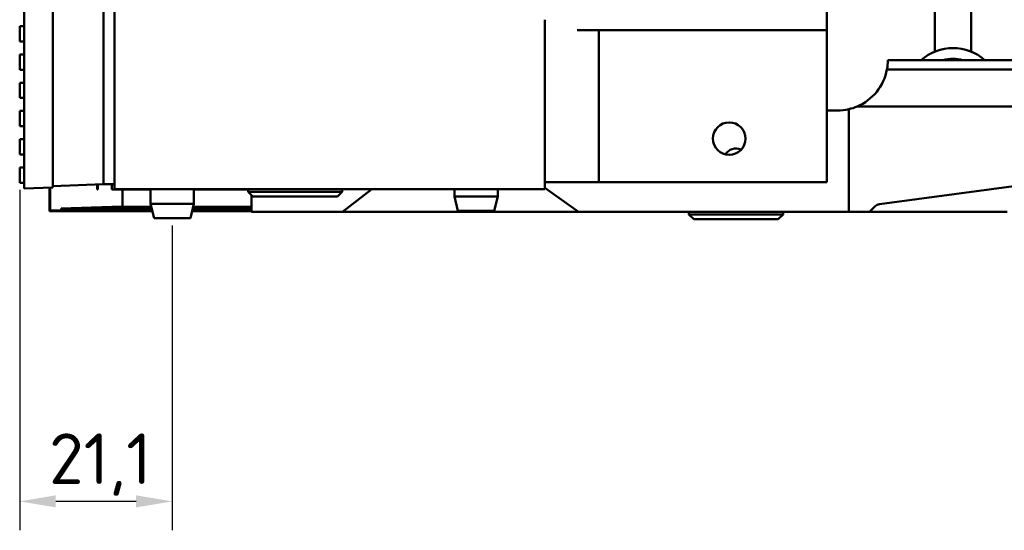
# Model space of a CAD drawing. Header units: millimetres. Extents: x 0 to 6049, y -120 to 1682.
# Tile 123 of 256: x 1125 to 1261, y 951 to 1022. Entities that reach past the tile are written whole.
import ezdxf

# ---------------------------------------------------------------- set-up
doc = ezdxf.new("R2010")
doc.units = ezdxf.units.MM
doc.header["$LTSCALE"] = 2
doc.layers.add('Bemaßung (ISO)', color=7, linetype='Continuous', lineweight=25)
doc.layers.add('Sichtbar (ISO)', color=7, linetype='Continuous', lineweight=50)
doc.styles.add('Notiztext (DIN)', font='isocpeur.ttf')
doc.dimstyles.new('Standard (DIN)', dxfattribs={"dimscale": 2, "dimtxt": 3.5, "dimasz": 2.5, "dimexe": 2, "dimexo": 0.5, "dimgap": 0.5, "dimtad": 1, "dimrnd": 1e-08, "dimtxsty": 'Notiztext (DIN)', "dimcen": 0.09, "dimdle": 10, "dimclrd": 256, "dimclre": 256, "dimclrt": 256, "dimadec": 0, "dimazin": 0, "dimtfac": 1, "dimtmove": 0, "dimatfit": 3, "dimfxl": 1, "dimtolj": 1, "dimtzin": 0, "dimlwd": -1, "dimlwe": -1, "dimarcsym": 0})

# ---------------------------------------------------------------- blocks, each defined once
blk = doc.blocks.new('*D27')
at = {"layer": 'Bemaßung (ISO)', "transparency": 16777216}
for p, q in [((1124.86, 998.4), (1124.86, 951.33)), ((1145.96, 993.49), (1145.96, 951.33)), ((1140.96, 955.33), (1129.86, 955.33))]:
    blk.add_line(p, q, dxfattribs=at)
for points in [[(1129.86, 956.17), (1129.86, 954.5), (1124.86, 955.33)], [(1140.96, 956.17), (1140.96, 954.5), (1145.96, 955.33)]]:
    blk.add_solid(points, dxfattribs=at)
at = {"layer": 'Defpoints', "color": 0, "transparency": 16777216}
for p in [(1124.86, 999.4), (1145.96, 994.49), (1124.86, 955.33)]:
    blk.add_point(p, dxfattribs=at)
at = {"layer": 'Bemaßung (ISO)', "transparency": 16777216, "insert": (1128.92, 964.73), "char_height": 7, "attachment_point": 1, "style": 'Notiztext (DIN)'}
blk.add_mtext('\\A1;21,1', dxfattribs=at)

msp = doc.modelspace()

# ---------------------------------------------------------------- linework, layer by layer
at = {"layer": 'Sichtbar (ISO)'}
for p, q in [((1137.963, 998.491), (1137.963, 1498.491)), ((1125.463, 998.591), (1125.463, 1248.391)), ((1129.463, 998.731), (1129.463, 1248.251)), ((1136.463, 1247.807), (1136.463, 999.175)), ((1251.407, 1017.532), (1251.407, 1061.188)), ((1256.407, 1061.188), (1256.407, 1017.532)), ((1236.464, 1024.491), (1236.464, 1020.491)), ((1197.464, 1021.934), (1197.464, 998.491)), ((1124.863, 1021.028), (1124.863, 1018.928)), ((1125.463, 1021.028), (1124.863, 1021.028)), ((1201.964, 1020.491), (1208.647, 1020.491)), ((1204.964, 999.491), (1204.964, 1020.491)), ((1208.647, 1020.491), (1210.769, 1020.491)), ((1210.769, 1020.491), (1235.585, 1020.491)), ((1235.585, 1020.491), (1236.464, 1020.491)), ((1236.464, 1020.491), (1236.464, 999.491)), ((1125.463, 1018.928), (1124.863, 1018.928)), ((1124.863, 1017.122), (1124.863, 1015.022)), ((1125.463, 1017.122), (1124.863, 1017.122)), ((1244.907, 1016.33), (1312.846, 1016.33)), ((1125.463, 1015.022), (1124.863, 1015.022)), ((1244.784, 1015.06), (1327.103, 1015.06)), ((1124.863, 1013.216), (1124.863, 1011.116)), ((1125.463, 1013.216), (1124.863, 1013.216)), ((1125.463, 1011.116), (1124.863, 1011.116)), ((1124.863, 1009.31), (1124.863, 1007.21)), ((1125.463, 1009.31), (1124.863, 1009.31)), ((1236.464, 1009.37), (1237.907, 1009.37)), ((1239.514, 1009.557), (1239.514, 995.37)), ((1240.65, 1009.93), (1327.103, 1009.93)), ((1125.463, 1007.21), (1124.863, 1007.21)), ((1124.863, 1005.403), (1124.863, 1003.303)), ((1125.463, 1005.403), (1124.863, 1005.403)), ((1125.463, 1003.303), (1124.863, 1003.303)), ((1124.863, 1001.497), (1124.863, 999.397)), ((1125.463, 1001.497), (1124.863, 1001.497)), ((1243.744, 996.418), (1281.8, 1001.57)), ((1125.463, 999.397), (1124.863, 999.397)), ((1201.964, 999.491), (1197.464, 999.491)), ((1201.964, 999.491), (1204.964, 999.491)), ((1205.842, 999.491), (1204.964, 999.491)), ((1205.842, 999.491), (1216.47, 999.491)), ((1218.591, 999.491), (1216.47, 999.491)), ((1233.464, 999.491), (1218.591, 999.491)), ((1233.464, 999.491), (1236.464, 999.491)), ((1129.463, 998.731), (1125.463, 998.591)), ((1129.007, 995.47), (1129.007, 998.715)), ((1129.094, 995.557), (1129.094, 998.718)), ((1129.463, 998.931), (1136.463, 999.175)), ((1129.463, 998.931), (1129.463, 998.731)), ((1129.463, 998.731), (1129.463, 998.731)), ((1135.594, 998.47), (1135.594, 999.145)), ((1135.657, 998.47), (1135.594, 998.47)), ((1135.657, 998.47), (1135.657, 999.147)), ((1137.963, 999.175), (1136.463, 999.175)), ((1137.594, 998.47), (1137.594, 999.175)), ((1139.094, 998.47), (1137.594, 998.47)), ((1137.963, 998.491), (1197.464, 998.491)), ((1139.094, 998.47), (1142.963, 998.47)), ((1139.094, 996.054), (1139.094, 998.47)), ((1140.657, 998.491), (1140.657, 998.47)), ((1142.963, 998.491), (1142.963, 996.491)), ((1148.963, 998.491), (1148.963, 996.491)), ((1148.963, 998.47), (1156.463, 998.47)), ((1156.463, 998.141), (1156.463, 998.491)), ((1156.463, 998.141), (1169.463, 998.141)), ((1157.113, 997.491), (1156.463, 998.141)), ((1168.813, 997.491), (1169.463, 998.141)), ((1169.463, 998.141), (1169.463, 998.491)), ((1169.514, 995.37), (1173.571, 998.491)), ((1184.964, 998.491), (1184.964, 997.491)), ((1190.964, 998.491), (1190.964, 997.491)), ((1202.132, 995.37), (1197.464, 998.672)), ((1156.907, 997.67), (1156.907, 995.37)), ((1156.907, 997.67), (1156.934, 997.67)), ((1157.113, 997.491), (1168.813, 997.491)), ((1184.964, 997.491), (1190.964, 997.491)), ((1185.464, 995.491), (1184.964, 997.491)), ((1190.464, 995.491), (1190.964, 997.491)), ((1129.094, 995.557), (1129.007, 995.47)), ((1143.218, 995.47), (1129.007, 995.47)), ((1129.094, 995.557), (1130.594, 995.609)), ((1137.594, 996.054), (1130.594, 995.81)), ((1130.594, 995.609), (1130.594, 995.81)), ((1130.594, 995.81), (1143.133, 995.81)), ((1143.183, 995.609), (1130.594, 995.609)), ((1137.594, 996.054), (1139.094, 996.054)), ((1143.072, 996.054), (1139.094, 996.054)), ((1142.963, 996.491), (1148.963, 996.491)), ((1143.463, 994.491), (1142.963, 996.491)), ((1148.463, 994.491), (1148.963, 996.491)), ((1156.907, 995.47), (1148.708, 995.47)), ((1156.907, 995.609), (1148.743, 995.609)), ((1148.793, 995.81), (1156.907, 995.81)), ((1156.907, 996.054), (1148.854, 996.054)), ((1156.907, 995.37), (1169.514, 995.37)), ((1169.514, 995.37), (1195.407, 995.37)), ((1185.464, 995.491), (1190.464, 995.491)), ((1200.388, 995.37), (1195.407, 995.37)), ((1200.388, 995.37), (1202.132, 995.37)), ((1202.132, 995.37), (1239.514, 995.37)), ((1217.407, 995.02), (1217.407, 995.37)), ((1230.407, 995.02), (1230.407, 995.37)), ((1242.388, 995.37), (1239.514, 995.37)), ((1243.164, 996.134), (1242.388, 995.37)), ((1242.388, 995.37), (1248.605, 995.37)), ((1248.605, 995.37), (1261.407, 995.37)), ((1143.463, 994.491), (1148.463, 994.491)), ((1217.407, 995.02), (1230.407, 995.02)), ((1218.057, 994.37), (1217.407, 995.02)), ((1218.057, 994.37), (1229.757, 994.37)), ((1229.757, 994.37), (1230.407, 995.02))]:
    msp.add_line(p, q, dxfattribs=at)
msp.add_circle((1222.964, 1005.491), 2.25, dxfattribs=at)
for centre, radius, start, end in [((1253.907, 1011.37), 6.65, 48.24275, 131.75725), ((1253.907, 1011.37), 5.15, 74.41796, 105.58204), ((1237.907, 1016.37), 7, 270, 283.26894), ((1237.907, 1016.37), 7, 283.26894, 293.07164), ((1223.907, 1002.37), 1.75, 65.96584, 147.67927)]:
    msp.add_arc(centre, radius, start, end, dxfattribs=at)
for centre, major_axis, ratio, start_param, end_param in [((1237.907, 1016.37), (-4.95, -4.95), 0.9999629, 2.1680268, 2.3505739), ((1237.907, 1016.37), (-4.95, -4.95), 0.9999995, 1.1880765, 2.1680365), ((1243.882, 995.427), (-1.015, 0), 0.9848078, 4.8489904, 5.4977871)]:
    msp.add_ellipse(centre, major_axis=major_axis, ratio=ratio, start_param=start_param, end_param=end_param, dxfattribs=at)

# ---------------------------------------------------------------- dimensions: what is measured, and where the dimension line sits
at = {"layer": 'Bemaßung (ISO)'}
dim = msp.add_linear_dim(base=(1124.863, 955.333), p1=(1145.963, 994.491), p2=(1124.863, 999.397), angle=180, dimstyle='Standard (DIN)', override={"dimgap": 0.5, "dimdec": 2, "dimtol": 0, "dimlim": 0, "dimtp": 0, "dimtm": 0, "dimtdec": 2, "dimtofl": 0, "dimatfit": 1}, dxfattribs=at)
dim.commit()
dim.dimension.update_dxf_attribs({"geometry": '*D27', "text_midpoint": (1135.393, 955.333), "dimtype": 160})

doc.saveas('drawing.dxf')
